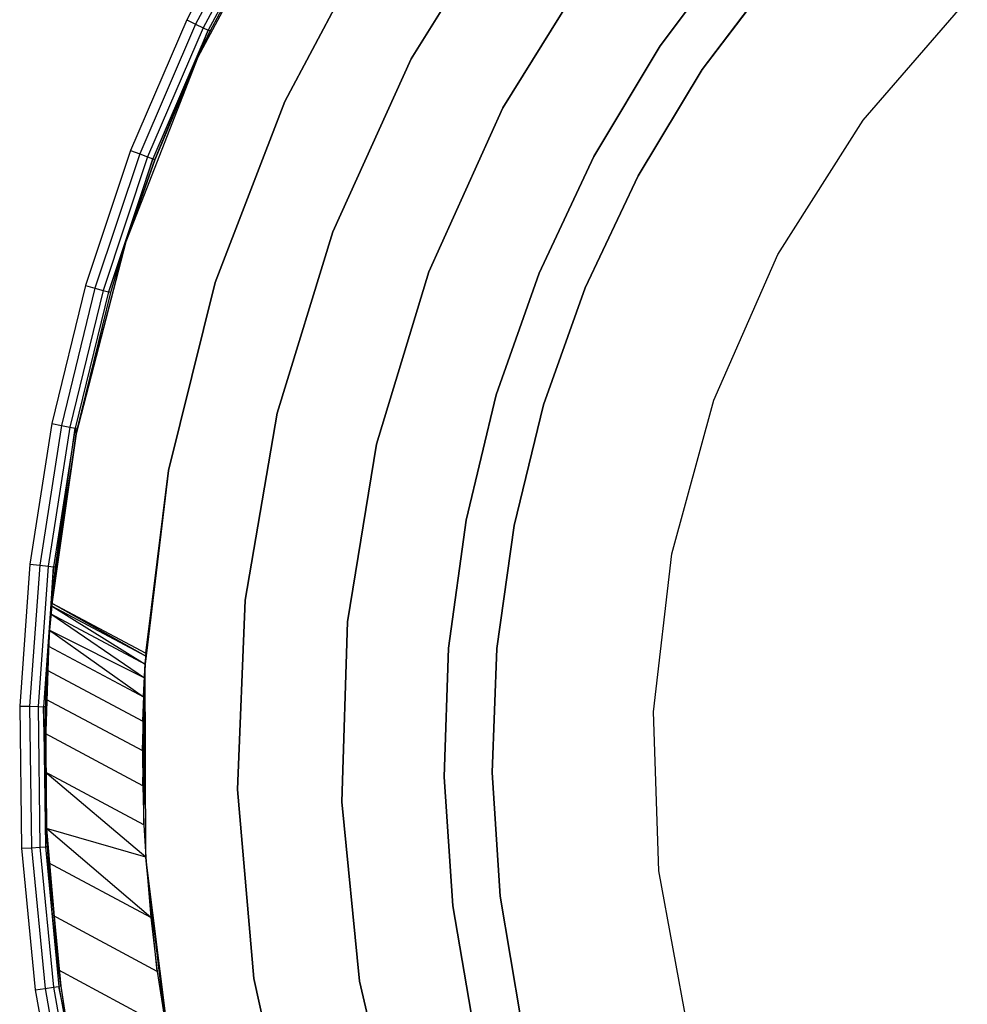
# Model space of a CAD drawing. Extents: x 0.61 to 3.96, y -1.67 to 1.67.
# Tile 7 of 27: x 1 to 1.72, y -0.19 to 0.56. Entities that reach past the tile are written whole.
import ezdxf

# ---------------------------------------------------------------- set-up
doc = ezdxf.new("R2010")
doc.units = 0
doc.header["$MEASUREMENT"] = 0
doc.layers.get('0').update_dxf_attribs({"color": 13, "linetype": 'CONTINUOUS'})

# ---------------------------------------------------------------- blocks, each defined once
blk = doc.blocks.new('ACRE_PM_STL_1')
at = {"color": 0}
for p, q in [((1.2053, 0.66191, 1.69488), (1.1346, 0.52938, 1.69488)), ((1.2053, 0.66191, 1.69488), (1.1346, 0.52938, 1.69488)), ((1.17699, 0.65299, 0.10827), (1.12624, 0.55786, 0.10827)), ((1.17699, 0.65299, 0.10827), (1.12624, 0.55786, 0.10827)), ((1.29651, 0.52813, 0.07677), (1.37217, 0.65039, 0.07677)), ((1.37217, 0.65039, 1.10039), (1.29651, 0.52813, 1.10039)), ((1.37217, 0.65039, 1.10039), (1.29651, 0.52813, 1.10039)), ((1.29651, 0.52813, 0.07677), (1.37217, 0.65039, 0.07677)), ((1.18348, 0.64917, 0.10977), (1.13303, 0.5546, 0.10977)), ((1.18348, 0.64917, 0.10977), (1.13303, 0.5546, 0.10977)), ((1.18898, 0.64593, 0.11403), (1.13878, 0.55183, 0.11403)), ((1.18898, 0.64593, 0.11403), (1.13878, 0.55183, 0.11403)), ((1.19266, 0.64377, 0.12042), (1.14263, 0.54998, 0.12042)), ((1.19266, 0.64377, 0.12042), (1.14263, 0.54998, 0.12042)), ((1.19395, 0.64301, 0.12795), (1.14398, 0.54933, 0.12795)), ((1.19395, 0.64301, 0.12795), (1.14398, 0.54933, 0.12795)), ((1.26979, 0.62568, 1.69488), (1.20061, 0.49599, 1.69488)), ((1.20061, 0.49599, 0.07677), (1.26979, 0.62568, 0.07677)), ((1.26979, 0.62568, 1.69488), (1.20061, 0.49599, 1.69488)), ((1.20061, 0.49599, 0.07677), (1.26979, 0.62568, 0.07677)), ((1.48526, 0.5381, 0.6752), (1.54381, 0.6164, 0.6752)), ((1.54381, 0.6164, 0.59646), (1.48526, 0.5381, 0.59646)), ((1.48526, 0.5381, 0.6752), (1.54381, 0.6164, 0.6752)), ((1.54381, 0.6164, 0.59646), (1.48526, 0.5381, 0.59646)), ((1.43795, 0.60702, 0.07677), (1.36598, 0.49107, 0.07677)), ((1.36598, 0.49107, 1.10039), (1.43795, 0.60702, 1.10039)), ((1.43795, 0.60702, 0.07677), (1.36598, 0.49107, 0.07677)), ((1.36598, 0.49107, 1.10039), (1.43795, 0.60702, 1.10039)), ((1.5737, 0.59524, 0.08337), (1.51713, 0.52008, 0.08337)), ((1.51713, 0.52008, 0.13104), (1.5737, 0.59524, 0.13104)), ((1.5737, 0.59524, 0.08337), (1.51713, 0.52008, 0.08337)), ((1.51713, 0.52008, 0.13104), (1.5737, 0.59524, 0.13104)), ((1.63897, 0.48177, 0.07677), (1.71801, 0.5729, 0.07677)), ((1.63897, 0.48177, 0.07677), (1.71801, 0.5729, 0.07677)), ((1.63897, 0.48177, 0.00197), (1.71801, 0.5729, 0.00197)), ((1.63897, 0.48177, 0.00197), (1.71801, 0.5729, 0.00197)), ((1.12624, 0.55786, 0.10827), (1.08362, 0.45882, 0.10827)), ((1.12624, 0.55786, 0.10827), (1.08362, 0.45882, 0.10827)), ((1.13303, 0.5546, 0.10977), (1.09066, 0.45613, 0.10977)), ((1.13303, 0.5546, 0.10977), (1.09066, 0.45613, 0.10977)), ((1.12624, 0.55786, 0.10827), (1.13303, 0.5546, 0.10977)), ((1.12624, 0.55786, 0.10827), (1.13303, 0.5546, 0.10977)), ((1.13303, 0.5546, 0.10977), (1.13878, 0.55183, 0.11403)), ((1.13303, 0.5546, 0.10977), (1.13878, 0.55183, 0.11403)), ((1.13878, 0.55183, 0.11403), (1.09663, 0.45386, 0.11403)), ((1.13878, 0.55183, 0.11403), (1.09663, 0.45386, 0.11403)), ((1.14263, 0.54998, 0.12042), (1.10062, 0.45234, 0.12042)), ((1.14263, 0.54998, 0.12042), (1.10062, 0.45234, 0.12042)), ((1.10202, 0.4518, 0.12795), (1.14263, 0.54998, 0.12042)), ((1.10202, 0.4518, 0.12795), (1.14263, 0.54998, 0.12042)), ((1.1346, 0.52938, 0.12795), (1.14263, 0.54998, 0.12042)), ((1.1346, 0.52938, 0.12795), (1.14263, 0.54998, 0.12042)), ((1.1346, 0.52938, 1.69488), (1.14398, 0.54933, 0.12795)), ((1.14398, 0.54933, 0.12795), (1.1346, 0.52938, 0.12795)), ((1.1346, 0.52938, 1.69488), (1.14398, 0.54933, 0.12795)), ((1.14398, 0.54933, 0.12795), (1.1346, 0.52938, 0.12795)), ((1.13878, 0.55183, 0.11403), (1.14263, 0.54998, 0.12042)), ((1.13878, 0.55183, 0.11403), (1.14263, 0.54998, 0.12042)), ((1.14398, 0.54933, 0.12795), (1.14263, 0.54998, 0.12042)), ((1.14398, 0.54933, 0.12795), (1.14263, 0.54998, 0.12042)), ((1.48526, 0.5381, 0.59646), (1.43493, 0.45428, 0.59646)), ((1.43493, 0.45428, 0.6752), (1.48526, 0.5381, 0.6752)), ((1.43493, 0.45428, 0.6752), (1.48526, 0.5381, 0.6752)), ((1.48526, 0.5381, 0.59646), (1.43493, 0.45428, 0.59646)), ((1.48526, 0.5381, 0.6752), (1.48526, 0.5381, 0.59646)), ((1.48526, 0.5381, 0.6752), (1.48526, 0.5381, 0.59646)), ((1.1346, 0.52938, 1.69488), (1.08007, 0.38943, 1.69488)), ((1.1346, 0.52938, 1.69488), (1.08007, 0.38943, 1.69488)), ((1.1346, 0.52938, 1.69488), (1.10202, 0.4518, 0.12795)), ((1.1346, 0.52938, 1.69488), (1.10202, 0.4518, 0.12795)), ((1.1346, 0.52938, 0.12795), (1.10202, 0.4518, 0.12795)), ((1.1346, 0.52938, 0.12795), (1.10202, 0.4518, 0.12795)), ((1.1346, 0.52938, 1.69488), (1.1346, 0.52938, 0.12795)), ((1.1346, 0.52938, 1.69488), (1.1346, 0.52938, 0.12795)), ((1.2371, 0.3972, 0.07677), (1.29651, 0.52813, 0.07677)), ((1.29651, 0.52813, 1.10039), (1.2371, 0.3972, 1.10039)), ((1.29651, 0.52813, 1.10039), (1.2371, 0.3972, 1.10039)), ((1.2371, 0.3972, 0.07677), (1.29651, 0.52813, 0.07677)), ((1.29651, 0.52813, 1.10039), (1.29651, 0.52813, 0.07677)), ((1.29651, 0.52813, 1.10039), (1.29651, 0.52813, 0.07677)), ((1.51713, 0.52008, 0.08337), (1.46847, 0.43957, 0.08337)), ((1.46847, 0.43957, 0.13104), (1.51713, 0.52008, 0.13104)), ((1.51713, 0.52008, 0.08337), (1.46847, 0.43957, 0.08337)), ((1.46847, 0.43957, 0.13104), (1.51713, 0.52008, 0.13104)), ((1.51713, 0.52008, 0.08337), (1.51713, 0.52008, 0.13104)), ((1.51713, 0.52008, 0.08337), (1.51713, 0.52008, 0.13104)), ((1.20061, 0.49599, 1.69488), (1.14789, 0.35879, 1.69488)), ((1.14789, 0.35879, 0.07677), (1.20061, 0.49599, 0.07677)), ((1.20061, 0.49599, 1.69488), (1.14789, 0.35879, 1.69488)), ((1.14789, 0.35879, 0.07677), (1.20061, 0.49599, 0.07677)), ((1.20061, 0.49599, 1.69488), (1.20061, 0.49599, 0.07677)), ((1.20061, 0.49599, 1.69488), (1.20061, 0.49599, 0.07677)), ((1.36598, 0.49107, 0.07677), (1.30976, 0.36671, 0.07677)), ((1.30976, 0.36671, 1.10039), (1.36598, 0.49107, 1.10039)), ((1.36598, 0.49107, 0.07677), (1.30976, 0.36671, 0.07677)), ((1.30976, 0.36671, 1.10039), (1.36598, 0.49107, 1.10039)), ((1.36598, 0.49107, 1.10039), (1.36598, 0.49107, 0.07677)), ((1.36598, 0.49107, 1.10039), (1.36598, 0.49107, 0.07677)), ((1.5744, 0.37988, 0.07677), (1.63897, 0.48177, 0.07677)), ((1.5744, 0.37988, 0.07677), (1.63897, 0.48177, 0.07677)), ((1.5744, 0.37988, 0.00197), (1.63897, 0.48177, 0.00197)), ((1.5744, 0.37988, 0.00197), (1.63897, 0.48177, 0.00197)), ((1.63897, 0.48177, 0.07677), (1.63897, 0.48177, 0.00197)), ((1.63897, 0.48177, 0.07677), (1.63897, 0.48177, 0.00197)), ((1.08362, 0.45882, 0.10827), (1.04945, 0.35655, 0.10827)), ((1.08362, 0.45882, 0.10827), (1.04945, 0.35655, 0.10827)), ((1.09066, 0.45613, 0.10977), (1.05669, 0.35447, 0.10977)), ((1.09066, 0.45613, 0.10977), (1.05669, 0.35447, 0.10977)), ((1.08362, 0.45882, 0.10827), (1.09066, 0.45613, 0.10977)), ((1.08362, 0.45882, 0.10827), (1.09066, 0.45613, 0.10977)), ((1.09066, 0.45613, 0.10977), (1.09663, 0.45386, 0.11403)), ((1.09066, 0.45613, 0.10977), (1.09663, 0.45386, 0.11403)), ((1.09663, 0.45386, 0.11403), (1.06283, 0.3527, 0.11403)), ((1.09663, 0.45386, 0.11403), (1.06283, 0.3527, 0.11403)), ((1.10062, 0.45234, 0.12042), (1.06693, 0.35152, 0.12042)), ((1.10062, 0.45234, 0.12042), (1.06693, 0.35152, 0.12042)), ((1.08007, 0.38943, 0.12795), (1.10062, 0.45234, 0.12042)), ((1.08007, 0.38943, 0.12795), (1.10062, 0.45234, 0.12042)), ((1.08007, 0.38943, 1.69488), (1.10202, 0.4518, 0.12795)), ((1.10202, 0.4518, 0.12795), (1.08007, 0.38943, 0.12795)), ((1.08007, 0.38943, 1.69488), (1.10202, 0.4518, 0.12795)), ((1.10202, 0.4518, 0.12795), (1.08007, 0.38943, 0.12795)), ((1.09663, 0.45386, 0.11403), (1.10062, 0.45234, 0.12042)), ((1.09663, 0.45386, 0.11403), (1.10062, 0.45234, 0.12042)), ((1.10202, 0.4518, 0.12795), (1.10062, 0.45234, 0.12042)), ((1.10202, 0.4518, 0.12795), (1.10062, 0.45234, 0.12042)), ((1.39334, 0.3658, 0.6752), (1.43493, 0.45428, 0.6752)), ((1.43493, 0.45428, 0.59646), (1.39334, 0.3658, 0.59646)), ((1.39334, 0.3658, 0.6752), (1.43493, 0.45428, 0.6752)), ((1.43493, 0.45428, 0.59646), (1.39334, 0.3658, 0.59646)), ((1.43493, 0.45428, 0.6752), (1.43493, 0.45428, 0.59646)), ((1.43493, 0.45428, 0.6752), (1.43493, 0.45428, 0.59646)), ((1.46847, 0.43957, 0.08337), (1.42819, 0.35456, 0.08337)), ((1.42819, 0.35456, 0.13104), (1.46847, 0.43957, 0.13104)), ((1.46847, 0.43957, 0.08337), (1.42819, 0.35456, 0.08337)), ((1.42819, 0.35456, 0.13104), (1.46847, 0.43957, 0.13104)), ((1.46847, 0.43957, 0.08337), (1.46847, 0.43957, 0.13104)), ((1.46847, 0.43957, 0.08337), (1.46847, 0.43957, 0.13104)), ((1.19492, 0.25974, 0.07677), (1.2371, 0.3972, 0.07677)), ((1.2371, 0.3972, 1.10039), (1.19492, 0.25974, 1.10039)), ((1.2371, 0.3972, 1.10039), (1.19492, 0.25974, 1.10039)), ((1.19492, 0.25974, 0.07677), (1.2371, 0.3972, 0.07677)), ((1.2371, 0.3972, 1.10039), (1.2371, 0.3972, 0.07677)), ((1.2371, 0.3972, 1.10039), (1.2371, 0.3972, 0.07677)), ((1.08007, 0.38943, 1.69488), (1.04248, 0.24401, 1.69488)), ((1.08007, 0.38943, 1.69488), (1.04248, 0.24401, 1.69488)), ((1.08007, 0.38943, 1.69488), (1.04326, 0.24794, 0.12795)), ((1.08007, 0.38943, 1.69488), (1.04326, 0.24794, 0.12795)), ((1.08007, 0.38943, 0.12795), (1.06693, 0.35152, 0.12042)), ((1.08007, 0.38943, 0.12795), (1.06693, 0.35152, 0.12042)), ((1.08007, 0.38943, 1.69488), (1.06837, 0.3511, 0.12795)), ((1.08007, 0.38943, 1.69488), (1.06837, 0.3511, 0.12795)), ((1.08007, 0.38943, 0.12795), (1.06837, 0.3511, 0.12795)), ((1.08007, 0.38943, 0.12795), (1.06837, 0.3511, 0.12795)), ((1.08007, 0.38943, 1.69488), (1.08007, 0.38943, 0.12795)), ((1.08007, 0.38943, 1.69488), (1.08007, 0.38943, 0.12795)), ((1.52573, 0.26951, 0.07677), (1.5744, 0.37988, 0.07677)), ((1.52573, 0.26951, 0.07677), (1.5744, 0.37988, 0.07677)), ((1.52573, 0.26951, 0.00197), (1.5744, 0.37988, 0.00197)), ((1.52573, 0.26951, 0.00197), (1.5744, 0.37988, 0.00197)), ((1.5744, 0.37988, 0.07677), (1.5744, 0.37988, 0.00197)), ((1.5744, 0.37988, 0.07677), (1.5744, 0.37988, 0.00197)), ((1.30976, 0.36671, 0.07677), (1.27025, 0.23609, 0.07677)), ((1.27025, 0.23609, 1.10039), (1.30976, 0.36671, 1.10039)), ((1.30976, 0.36671, 0.07677), (1.27025, 0.23609, 0.07677)), ((1.27025, 0.23609, 1.10039), (1.30976, 0.36671, 1.10039)), ((1.30976, 0.36671, 0.07677), (1.30976, 0.36671, 1.10039)), ((1.30976, 0.36671, 0.07677), (1.30976, 0.36671, 1.10039)), ((1.36092, 0.27357, 0.6752), (1.39334, 0.3658, 0.6752)), ((1.39334, 0.3658, 0.59646), (1.36092, 0.27357, 0.59646)), ((1.36092, 0.27357, 0.6752), (1.39334, 0.3658, 0.6752)), ((1.39334, 0.3658, 0.59646), (1.36092, 0.27357, 0.59646)), ((1.39334, 0.3658, 0.6752), (1.39334, 0.3658, 0.59646)), ((1.39334, 0.3658, 0.6752), (1.39334, 0.3658, 0.59646)), ((1.14789, 0.35879, 1.69488), (1.11242, 0.21615, 1.69488)), ((1.11242, 0.21615, 0.07677), (1.14789, 0.35879, 0.07677)), ((1.14789, 0.35879, 1.69488), (1.11242, 0.21615, 1.69488)), ((1.11242, 0.21615, 0.07677), (1.14789, 0.35879, 0.07677)), ((1.14789, 0.35879, 1.69488), (1.14789, 0.35879, 0.07677)), ((1.14789, 0.35879, 1.69488), (1.14789, 0.35879, 0.07677)), ((1.04945, 0.35655, 0.10827), (1.02395, 0.25179, 0.10827)), ((1.04945, 0.35655, 0.10827), (1.02395, 0.25179, 0.10827)), ((1.05669, 0.35447, 0.10977), (1.03134, 0.25032, 0.10977)), ((1.05669, 0.35447, 0.10977), (1.03134, 0.25032, 0.10977)), ((1.06283, 0.3527, 0.11403), (1.0376, 0.24907, 0.11403)), ((1.06283, 0.3527, 0.11403), (1.0376, 0.24907, 0.11403)), ((1.06693, 0.35152, 0.12042), (1.04179, 0.24823, 0.12042)), ((1.06693, 0.35152, 0.12042), (1.04179, 0.24823, 0.12042)), ((1.06837, 0.3511, 0.12795), (1.04326, 0.24794, 0.12795)), ((1.06837, 0.3511, 0.12795), (1.04326, 0.24794, 0.12795)), ((1.04945, 0.35655, 0.10827), (1.05669, 0.35447, 0.10977)), ((1.04945, 0.35655, 0.10827), (1.05669, 0.35447, 0.10977)), ((1.05669, 0.35447, 0.10977), (1.06283, 0.3527, 0.11403)), ((1.05669, 0.35447, 0.10977), (1.06283, 0.3527, 0.11403)), ((1.06283, 0.3527, 0.11403), (1.06693, 0.35152, 0.12042)), ((1.06283, 0.3527, 0.11403), (1.06693, 0.35152, 0.12042)), ((1.06837, 0.3511, 0.12795), (1.06693, 0.35152, 0.12042)), ((1.06837, 0.3511, 0.12795), (1.06693, 0.35152, 0.12042)), ((1.42819, 0.35456, 0.08337), (1.39672, 0.26591, 0.08337)), ((1.39672, 0.26591, 0.13104), (1.42819, 0.35456, 0.13104)), ((1.42819, 0.35456, 0.08337), (1.39672, 0.26591, 0.08337)), ((1.39672, 0.26591, 0.13104), (1.42819, 0.35456, 0.13104)), ((1.42819, 0.35456, 0.08337), (1.42819, 0.35456, 0.13104)), ((1.42819, 0.35456, 0.08337), (1.42819, 0.35456, 0.13104)), ((1.33799, 0.17852, 0.6752), (1.36092, 0.27357, 0.6752)), ((1.36092, 0.27357, 0.59646), (1.33799, 0.17852, 0.59646)), ((1.33799, 0.17852, 0.6752), (1.36092, 0.27357, 0.6752)), ((1.36092, 0.27357, 0.59646), (1.33799, 0.17852, 0.59646)), ((1.36092, 0.27357, 0.6752), (1.36092, 0.27357, 0.59646)), ((1.36092, 0.27357, 0.6752), (1.36092, 0.27357, 0.59646)), ((1.49406, 0.15311, 0.07677), (1.52573, 0.26951, 0.07677)), ((1.49406, 0.15311, 0.07677), (1.52573, 0.26951, 0.07677)), ((1.49406, 0.15311, 0.00197), (1.52573, 0.26951, 0.00197)), ((1.49406, 0.15311, 0.00197), (1.52573, 0.26951, 0.00197)), ((1.52573, 0.26951, 0.07677), (1.52573, 0.26951, 0.00197)), ((1.52573, 0.26951, 0.07677), (1.52573, 0.26951, 0.00197)), ((1.39672, 0.26591, 0.08337), (1.37439, 0.17453, 0.08337)), ((1.37439, 0.17453, 0.13104), (1.39672, 0.26591, 0.13104)), ((1.39672, 0.26591, 0.08337), (1.37439, 0.17453, 0.08337)), ((1.37439, 0.17453, 0.13104), (1.39672, 0.26591, 0.13104)), ((1.39672, 0.26591, 0.08337), (1.39672, 0.26591, 0.13104)), ((1.39672, 0.26591, 0.08337), (1.39672, 0.26591, 0.13104)), ((1.17067, 0.11802, 0.07677), (1.19492, 0.25974, 0.07677)), ((1.19492, 0.25974, 1.10039), (1.17067, 0.11802, 1.10039)), ((1.19492, 0.25974, 1.10039), (1.17067, 0.11802, 1.10039)), ((1.17067, 0.11802, 0.07677), (1.19492, 0.25974, 0.07677)), ((1.19492, 0.25974, 1.10039), (1.19492, 0.25974, 0.07677)), ((1.19492, 0.25974, 1.10039), (1.19492, 0.25974, 0.07677)), ((1.02395, 0.25179, 0.10827), (1.00731, 0.14526, 0.10827)), ((1.02395, 0.25179, 0.10827), (1.00731, 0.14526, 0.10827)), ((1.03134, 0.25032, 0.10977), (1.0148, 0.14441, 0.10977)), ((1.03134, 0.25032, 0.10977), (1.0148, 0.14441, 0.10977)), ((1.0376, 0.24907, 0.11403), (1.02114, 0.14369, 0.11403)), ((1.0376, 0.24907, 0.11403), (1.02114, 0.14369, 0.11403)), ((1.02395, 0.25179, 0.10827), (1.03134, 0.25032, 0.10977)), ((1.02395, 0.25179, 0.10827), (1.03134, 0.25032, 0.10977)), ((1.04179, 0.24823, 0.12042), (1.02538, 0.14321, 0.12042)), ((1.04179, 0.24823, 0.12042), (1.02538, 0.14321, 0.12042)), ((1.02687, 0.14304, 0.12795), (1.04179, 0.24823, 0.12042)), ((1.02687, 0.14304, 0.12795), (1.04179, 0.24823, 0.12042)), ((1.03134, 0.25032, 0.10977), (1.0376, 0.24907, 0.11403)), ((1.03134, 0.25032, 0.10977), (1.0376, 0.24907, 0.11403)), ((1.0376, 0.24907, 0.11403), (1.04179, 0.24823, 0.12042)), ((1.0376, 0.24907, 0.11403), (1.04179, 0.24823, 0.12042)), ((1.04248, 0.24401, 0.12795), (1.04179, 0.24823, 0.12042)), ((1.04248, 0.24401, 0.12795), (1.04179, 0.24823, 0.12042)), ((1.04326, 0.24794, 0.12795), (1.04179, 0.24823, 0.12042)), ((1.04326, 0.24794, 0.12795), (1.04179, 0.24823, 0.12042)), ((1.04248, 0.24401, 1.69488), (1.04326, 0.24794, 0.12795)), ((1.04326, 0.24794, 0.12795), (1.04248, 0.24401, 0.12795)), ((1.04248, 0.24401, 1.69488), (1.04326, 0.24794, 0.12795)), ((1.04326, 0.24794, 0.12795), (1.04248, 0.24401, 0.12795)), ((1.02334, 0.10751, 1.185), (1.04248, 0.24401, 0.12795)), ((1.02334, 0.10751, 1.185), (1.04248, 0.24401, 0.12795)), ((1.04248, 0.24401, 1.69488), (1.02388, 0.11364, 1.2232)), ((1.02388, 0.11364, 1.2232), (1.04248, 0.24401, 0.12795)), ((1.02388, 0.11364, 1.2232), (1.04248, 0.24401, 0.12795)), ((1.04248, 0.24401, 1.69488), (1.02388, 0.11364, 1.2232)), ((1.04248, 0.24401, 1.69488), (1.02407, 0.11569, 1.69488)), ((1.04248, 0.24401, 1.69488), (1.02407, 0.11569, 1.69488)), ((1.04248, 0.24401, 1.69488), (1.02407, 0.11569, 1.26181)), ((1.04248, 0.24401, 1.69488), (1.02407, 0.11569, 1.26181)), ((1.04248, 0.24401, 0.12795), (1.02687, 0.14304, 0.12795)), ((1.04248, 0.24401, 0.12795), (1.02687, 0.14304, 0.12795)), ((1.04248, 0.24401, 1.69488), (1.04248, 0.24401, 0.12795)), ((1.04248, 0.24401, 1.69488), (1.04248, 0.24401, 0.12795)), ((1.27025, 0.23609, 0.07677), (1.24813, 0.10142, 0.07677)), ((1.24813, 0.10142, 1.10039), (1.27025, 0.23609, 1.10039)), ((1.27025, 0.23609, 0.07677), (1.24813, 0.10142, 0.07677)), ((1.24813, 0.10142, 1.10039), (1.27025, 0.23609, 1.10039)), ((1.27025, 0.23609, 0.07677), (1.27025, 0.23609, 1.10039)), ((1.27025, 0.23609, 0.07677), (1.27025, 0.23609, 1.10039)), ((1.11242, 0.21615, 0.07677), (1.09471, 0.06943, 1.185)), ((1.11242, 0.21615, 0.07677), (1.09471, 0.06943, 1.185)), ((1.09476, 0.07023, 0.07677), (1.11242, 0.21615, 0.07677)), ((1.09476, 0.07023, 0.07677), (1.11242, 0.21615, 0.07677)), ((1.11242, 0.21615, 0.07677), (1.0951, 0.07584, 1.22497)), ((1.11242, 0.21615, 1.69488), (1.0951, 0.07584, 1.22497)), ((1.11242, 0.21615, 0.07677), (1.0951, 0.07584, 1.22497)), ((1.11242, 0.21615, 1.69488), (1.0951, 0.07584, 1.22497)), ((1.11242, 0.21615, 1.69488), (1.09523, 0.07773, 1.69488)), ((1.09523, 0.07773, 1.26181), (1.11242, 0.21615, 1.69488)), ((1.09523, 0.07773, 1.26181), (1.11242, 0.21615, 1.69488)), ((1.11242, 0.21615, 1.69488), (1.09523, 0.07773, 1.69488)), ((1.11242, 0.21615, 1.69488), (1.11242, 0.21615, 0.07677)), ((1.11242, 0.21615, 1.69488), (1.11242, 0.21615, 0.07677)), ((1.3248, 0.08165, 0.6752), (1.33799, 0.17852, 0.6752)), ((1.33799, 0.17852, 0.59646), (1.3248, 0.08165, 0.59646)), ((1.3248, 0.08165, 0.6752), (1.33799, 0.17852, 0.6752)), ((1.33799, 0.17852, 0.59646), (1.3248, 0.08165, 0.59646)), ((1.33799, 0.17852, 0.6752), (1.33799, 0.17852, 0.59646)), ((1.33799, 0.17852, 0.6752), (1.33799, 0.17852, 0.59646)), ((1.37439, 0.17453, 0.08337), (1.36141, 0.08136, 0.08337)), ((1.36141, 0.08136, 0.13104), (1.37439, 0.17453, 0.13104)), ((1.37439, 0.17453, 0.08337), (1.36141, 0.08136, 0.08337)), ((1.36141, 0.08136, 0.13104), (1.37439, 0.17453, 0.13104)), ((1.37439, 0.17453, 0.08337), (1.37439, 0.17453, 0.13104)), ((1.37439, 0.17453, 0.08337), (1.37439, 0.17453, 0.13104)), ((1.48009, 0.0333, 0.07677), (1.49406, 0.15311, 0.07677)), ((1.48009, 0.0333, 0.07677), (1.49406, 0.15311, 0.07677)), ((1.48009, 0.0333, 0.00197), (1.49406, 0.15311, 0.00197)), ((1.48009, 0.0333, 0.00197), (1.49406, 0.15311, 0.00197)), ((1.49406, 0.15311, 0.07677), (1.49406, 0.15311, 0.00197)), ((1.49406, 0.15311, 0.07677), (1.49406, 0.15311, 0.00197)), ((1.00731, 0.14526, 0.10827), (0.99964, 0.03771, 0.10827)), ((1.00731, 0.14526, 0.10827), (0.99964, 0.03771, 0.10827)), ((1.0148, 0.14441, 0.10977), (1.00717, 0.03749, 0.10977)), ((1.0148, 0.14441, 0.10977), (1.00717, 0.03749, 0.10977)), ((1.00731, 0.14526, 0.10827), (1.0148, 0.14441, 0.10977)), ((1.00731, 0.14526, 0.10827), (1.0148, 0.14441, 0.10977)), ((1.02114, 0.14369, 0.11403), (1.01356, 0.0373, 0.11403)), ((1.02114, 0.14369, 0.11403), (1.01356, 0.0373, 0.11403)), ((1.0148, 0.14441, 0.10977), (1.02114, 0.14369, 0.11403)), ((1.0148, 0.14441, 0.10977), (1.02114, 0.14369, 0.11403)), ((1.02538, 0.14321, 0.12042), (1.01782, 0.03718, 0.12042)), ((1.02538, 0.14321, 0.12042), (1.01782, 0.03718, 0.12042)), ((1.02114, 0.14369, 0.11403), (1.02538, 0.14321, 0.12042)), ((1.02114, 0.14369, 0.11403), (1.02538, 0.14321, 0.12042)), ((1.02235, 0.09516, 0.12795), (1.02538, 0.14321, 0.12042)), ((1.02235, 0.09516, 0.12795), (1.02538, 0.14321, 0.12042)), ((1.02235, 0.09516, 1.14123), (1.02687, 0.14304, 0.12795)), ((1.02687, 0.14304, 0.12795), (1.02235, 0.09516, 0.12795)), ((1.02235, 0.09516, 1.14123), (1.02687, 0.14304, 0.12795)), ((1.02687, 0.14304, 0.12795), (1.02235, 0.09516, 0.12795)), ((1.02334, 0.10751, 1.185), (1.02687, 0.14304, 0.12795)), ((1.02334, 0.10751, 1.185), (1.02687, 0.14304, 0.12795)), ((1.02687, 0.14304, 0.12795), (1.02538, 0.14321, 0.12042)), ((1.02687, 0.14304, 0.12795), (1.02538, 0.14321, 0.12042)), ((1.02334, 0.10751, 1.185), (1.02388, 0.11364, 1.2232)), ((1.02334, 0.10751, 1.185), (1.02388, 0.11364, 1.2232)), ((1.02388, 0.11364, 1.2232), (1.02407, 0.11569, 1.26181)), ((1.02388, 0.11364, 1.2232), (1.02407, 0.11569, 1.26181)), ((1.02388, 0.11364, 1.2232), (1.0951, 0.07584, 1.22497)), ((1.02388, 0.11364, 1.2232), (1.0951, 0.07584, 1.22497)), ((1.02388, 0.11364, 1.2232), (1.09471, 0.06943, 1.185)), ((1.02388, 0.11364, 1.2232), (1.09471, 0.06943, 1.185)), ((1.02407, 0.11569, 1.69488), (1.09523, 0.07773, 1.69488)), ((1.02407, 0.11569, 1.26181), (1.02407, 0.11569, 1.69488)), ((1.02407, 0.11569, 1.69488), (1.09523, 0.07773, 1.69488)), ((1.02407, 0.11569, 1.26181), (1.02407, 0.11569, 1.69488)), ((1.02407, 0.11569, 1.26181), (1.09523, 0.07773, 1.26181)), ((1.02407, 0.11569, 1.26181), (1.09523, 0.07773, 1.26181)), ((1.02407, 0.11569, 1.26181), (1.0951, 0.07584, 1.22497)), ((1.02407, 0.11569, 1.26181), (1.0951, 0.07584, 1.22497)), ((1.16474, -0.02563, 0.07677), (1.17067, 0.11802, 0.07677)), ((1.17067, 0.11802, 1.10039), (1.16474, -0.02563, 1.10039)), ((1.17067, 0.11802, 1.10039), (1.16474, -0.02563, 1.10039)), ((1.16474, -0.02563, 0.07677), (1.17067, 0.11802, 0.07677)), ((1.17067, 0.11802, 1.10039), (1.17067, 0.11802, 0.07677)), ((1.17067, 0.11802, 1.10039), (1.17067, 0.11802, 0.07677)), ((1.02235, 0.09516, 1.14123), (1.02334, 0.10751, 1.185)), ((1.02235, 0.09516, 1.14123), (1.02334, 0.10751, 1.185)), ((1.02334, 0.10751, 1.185), (1.09471, 0.06943, 1.185)), ((1.02334, 0.10751, 1.185), (1.09471, 0.06943, 1.185)), ((1.02334, 0.10751, 1.185), (1.09416, 0.05907, 1.14747)), ((1.02334, 0.10751, 1.185), (1.09416, 0.05907, 1.14747)), ((1.24813, 0.10142, 0.07677), (1.24377, -0.03498, 0.07677)), ((1.24377, -0.03498, 1.10039), (1.24813, 0.10142, 1.10039)), ((1.24813, 0.10142, 0.07677), (1.24377, -0.03498, 0.07677)), ((1.24377, -0.03498, 1.10039), (1.24813, 0.10142, 1.10039)), ((1.24813, 0.10142, 0.07677), (1.24813, 0.10142, 1.10039)), ((1.24813, 0.10142, 0.07677), (1.24813, 0.10142, 1.10039)), ((1.02235, 0.09516, 0.12795), (1.01782, 0.03718, 0.12042)), ((1.02235, 0.09516, 0.12795), (1.01782, 0.03718, 0.12042)), ((1.01883, -0.01221, 0.98342), (1.02235, 0.09516, 0.12795)), ((1.01883, -0.01221, 0.98342), (1.02235, 0.09516, 0.12795)), ((1.01889, 0.01694, 1.0118), (1.02235, 0.09516, 0.12795)), ((1.01889, 0.01694, 1.0118), (1.02235, 0.09516, 0.12795)), ((1.02235, 0.09516, 0.12795), (1.01932, 0.03714, 0.12795)), ((1.02235, 0.09516, 0.12795), (1.01932, 0.03714, 0.12795)), ((1.02235, 0.09516, 0.12795), (1.0195, 0.04293, 1.04308)), ((1.02235, 0.09516, 0.12795), (1.0195, 0.04293, 1.04308)), ((1.02044, 0.06487, 1.07611), (1.02235, 0.09516, 0.12795)), ((1.02044, 0.06487, 1.07611), (1.02235, 0.09516, 0.12795)), ((1.0215, 0.08309, 1.11115), (1.02235, 0.09516, 0.12795)), ((1.0215, 0.08309, 1.11115), (1.02235, 0.09516, 0.12795)), ((1.0215, 0.08309, 1.11115), (1.02235, 0.09516, 1.14123)), ((1.0215, 0.08309, 1.11115), (1.02235, 0.09516, 1.14123)), ((1.02235, 0.09516, 1.14123), (1.02235, 0.09516, 0.12795)), ((1.02235, 0.09516, 1.14123), (1.02235, 0.09516, 0.12795)), ((1.02235, 0.09516, 1.14123), (1.09416, 0.05907, 1.14747)), ((1.02235, 0.09516, 1.14123), (1.09416, 0.05907, 1.14747)), ((1.02235, 0.09516, 1.14123), (1.09353, 0.04467, 1.11115)), ((1.02235, 0.09516, 1.14123), (1.09353, 0.04467, 1.11115)), ((1.02044, 0.06487, 1.07611), (1.0215, 0.08309, 1.11115)), ((1.02044, 0.06487, 1.07611), (1.0215, 0.08309, 1.11115)), ((1.0215, 0.08309, 1.11115), (1.09353, 0.04467, 1.11115)), ((1.0215, 0.08309, 1.11115), (1.09353, 0.04467, 1.11115)), ((1.0951, 0.07584, 1.22497), (1.09471, 0.06943, 1.185)), ((1.0951, 0.07584, 1.22497), (1.09471, 0.06943, 1.185)), ((1.09523, 0.07773, 1.26181), (1.0951, 0.07584, 1.22497)), ((1.09523, 0.07773, 1.26181), (1.0951, 0.07584, 1.22497)), ((1.09523, 0.07773, 1.69488), (1.09523, 0.07773, 1.26181)), ((1.09523, 0.07773, 1.69488), (1.09523, 0.07773, 1.26181)), ((1.32147, -0.01606, 0.6752), (1.3248, 0.08165, 0.6752)), ((1.3248, 0.08165, 0.59646), (1.32147, -0.01606, 0.59646)), ((1.32147, -0.01606, 0.6752), (1.3248, 0.08165, 0.6752)), ((1.3248, 0.08165, 0.59646), (1.32147, -0.01606, 0.59646)), ((1.3248, 0.08165, 0.6752), (1.3248, 0.08165, 0.59646)), ((1.3248, 0.08165, 0.6752), (1.3248, 0.08165, 0.59646)), ((1.36141, 0.08136, 0.08337), (1.35793, -0.01265, 0.08337)), ((1.35793, -0.01265, 0.13104), (1.36141, 0.08136, 0.13104)), ((1.36141, 0.08136, 0.08337), (1.35793, -0.01265, 0.08337)), ((1.35793, -0.01265, 0.13104), (1.36141, 0.08136, 0.13104)), ((1.36141, 0.08136, 0.08337), (1.36141, 0.08136, 0.13104)), ((1.36141, 0.08136, 0.08337), (1.36141, 0.08136, 0.13104)), ((1.0927, 0.00388, 1.04308), (1.09476, 0.07023, 0.07677)), ((1.0927, 0.00388, 1.04308), (1.09476, 0.07023, 0.07677)), ((1.09291, -0.02269, 1.01165), (1.09476, 0.07023, 0.07677)), ((1.09291, -0.02269, 1.01165), (1.09476, 0.07023, 0.07677)), ((1.09298, 0.02615, 1.07608), (1.09476, 0.07023, 0.07677)), ((1.09298, 0.02615, 1.07608), (1.09476, 0.07023, 0.07677)), ((1.09353, 0.04467, 1.11115), (1.09476, 0.07023, 0.07677)), ((1.09353, 0.04467, 1.11115), (1.09476, 0.07023, 0.07677)), ((1.09384, -0.05222, 0.98342), (1.09476, 0.07023, 0.07677)), ((1.09384, -0.05222, 0.98342), (1.09476, 0.07023, 0.07677)), ((1.09476, 0.07023, 0.07677), (1.09416, 0.05907, 1.14747)), ((1.09476, 0.07023, 0.07677), (1.09416, 0.05907, 1.14747)), ((1.09471, 0.06943, 1.185), (1.09416, 0.05907, 1.14747)), ((1.09471, 0.06943, 1.185), (1.09416, 0.05907, 1.14747)), ((1.09476, 0.07023, 0.07677), (1.09471, 0.06943, 1.185)), ((1.09476, 0.07023, 0.07677), (1.09471, 0.06943, 1.185)), ((1.09516, -0.07675, 0.07677), (1.09476, 0.07023, 0.07677)), ((1.09516, -0.07675, 0.07677), (1.09476, 0.07023, 0.07677)), ((1.0195, 0.04293, 1.04308), (1.02044, 0.06487, 1.07611)), ((1.0195, 0.04293, 1.04308), (1.02044, 0.06487, 1.07611)), ((1.02044, 0.06487, 1.07611), (1.09298, 0.02615, 1.07608)), ((1.02044, 0.06487, 1.07611), (1.09298, 0.02615, 1.07608)), ((1.09416, 0.05907, 1.14747), (1.09353, 0.04467, 1.11115)), ((1.09416, 0.05907, 1.14747), (1.09353, 0.04467, 1.11115)), ((0.99964, 0.03771, 0.10827), (1.00717, 0.03749, 0.10977)), ((0.99964, 0.03771, 0.10827), (1.00717, 0.03749, 0.10977)), ((0.99964, 0.03771, 0.10827), (1.001, -0.0701, 0.10827)), ((0.99964, 0.03771, 0.10827), (1.001, -0.0701, 0.10827)), ((1.00717, 0.03749, 0.10977), (1.01356, 0.0373, 0.11403)), ((1.00717, 0.03749, 0.10977), (1.01356, 0.0373, 0.11403)), ((1.00717, 0.03749, 0.10977), (1.00852, -0.06969, 0.10977)), ((1.00717, 0.03749, 0.10977), (1.00852, -0.06969, 0.10977)), ((1.01889, 0.01694, 1.0118), (1.0195, 0.04293, 1.04308)), ((1.01889, 0.01694, 1.0118), (1.0195, 0.04293, 1.04308)), ((1.0195, 0.04293, 1.04308), (1.0927, 0.00388, 1.04308)), ((1.0195, 0.04293, 1.04308), (1.0927, 0.00388, 1.04308)), ((1.09353, 0.04467, 1.11115), (1.09298, 0.02615, 1.07608)), ((1.09353, 0.04467, 1.11115), (1.09298, 0.02615, 1.07608)), ((1.01356, 0.0373, 0.11403), (1.01782, 0.03718, 0.12042)), ((1.01356, 0.0373, 0.11403), (1.01782, 0.03718, 0.12042)), ((1.01356, 0.0373, 0.11403), (1.0149, -0.06934, 0.11403)), ((1.01356, 0.0373, 0.11403), (1.0149, -0.06934, 0.11403)), ((1.01997, -0.05502, 0.12795), (1.01782, 0.03718, 0.12042)), ((1.01782, 0.03718, 0.12042), (1.01916, -0.06911, 0.12042)), ((1.01932, 0.03714, 0.12795), (1.01782, 0.03718, 0.12042)), ((1.01997, -0.05502, 0.12795), (1.01782, 0.03718, 0.12042)), ((1.01932, 0.03714, 0.12795), (1.01782, 0.03718, 0.12042)), ((1.01782, 0.03718, 0.12042), (1.01916, -0.06911, 0.12042)), ((1.01883, -0.01221, 0.98342), (1.01932, 0.03714, 0.12795)), ((1.01883, -0.01221, 0.98342), (1.01932, 0.03714, 0.12795)), ((1.01997, -0.05502, 0.95061), (1.01932, 0.03714, 0.12795)), ((1.01932, 0.03714, 0.12795), (1.01997, -0.05502, 0.12795)), ((1.01997, -0.05502, 0.95061), (1.01932, 0.03714, 0.12795)), ((1.01932, 0.03714, 0.12795), (1.01997, -0.05502, 0.12795)), ((1.48414, -0.08726, 0.07677), (1.48009, 0.0333, 0.07677)), ((1.48009, 0.0333, 0.07677), (1.48009, 0.0333, 0.00197)), ((1.48009, 0.0333, 0.07677), (1.48009, 0.0333, 0.00197)), ((1.48414, -0.08726, 0.07677), (1.48009, 0.0333, 0.07677)), ((1.48414, -0.08726, 0.00197), (1.48009, 0.0333, 0.00197)), ((1.48414, -0.08726, 0.00197), (1.48009, 0.0333, 0.00197)), ((1.09298, 0.02615, 1.07608), (1.0927, 0.00388, 1.04308)), ((1.09298, 0.02615, 1.07608), (1.0927, 0.00388, 1.04308)), ((1.01883, -0.01221, 0.98342), (1.01889, 0.01694, 1.0118)), ((1.01883, -0.01221, 0.98342), (1.01889, 0.01694, 1.0118)), ((1.09291, -0.02269, 1.01165), (1.01889, 0.01694, 1.0118)), ((1.09291, -0.02269, 1.01165), (1.01889, 0.01694, 1.0118)), ((1.0927, 0.00388, 1.04308), (1.09291, -0.02269, 1.01165)), ((1.0927, 0.00388, 1.04308), (1.09291, -0.02269, 1.01165)), ((1.01997, -0.05502, 0.95061), (1.01883, -0.01221, 0.98342)), ((1.09516, -0.07675, 0.96389), (1.01883, -0.01221, 0.98342)), ((1.01997, -0.05502, 0.95061), (1.01883, -0.01221, 0.98342)), ((1.09384, -0.05222, 0.98342), (1.01883, -0.01221, 0.98342)), ((1.09516, -0.07675, 0.96389), (1.01883, -0.01221, 0.98342)), ((1.09384, -0.05222, 0.98342), (1.01883, -0.01221, 0.98342)), ((1.35793, -0.01265, 0.08337), (1.35793, -0.01265, 0.13104)), ((1.35793, -0.01265, 0.08337), (1.36397, -0.10653, 0.08337)), ((1.36397, -0.10653, 0.13104), (1.35793, -0.01265, 0.13104)), ((1.35793, -0.01265, 0.08337), (1.35793, -0.01265, 0.13104)), ((1.35793, -0.01265, 0.08337), (1.36397, -0.10653, 0.08337)), ((1.36397, -0.10653, 0.13104), (1.35793, -0.01265, 0.13104)), ((1.32805, -0.11361, 0.6752), (1.32147, -0.01606, 0.6752)), ((1.32147, -0.01606, 0.6752), (1.32147, -0.01606, 0.59646)), ((1.32147, -0.01606, 0.59646), (1.32805, -0.11361, 0.59646)), ((1.32147, -0.01606, 0.6752), (1.32147, -0.01606, 0.59646)), ((1.32805, -0.11361, 0.6752), (1.32147, -0.01606, 0.6752)), ((1.32147, -0.01606, 0.59646), (1.32805, -0.11361, 0.59646)), ((1.09291, -0.02269, 1.01165), (1.09384, -0.05222, 0.98342)), ((1.09291, -0.02269, 1.01165), (1.09384, -0.05222, 0.98342)), ((1.17723, -0.16887, 0.07677), (1.16474, -0.02563, 0.07677)), ((1.16474, -0.02563, 1.10039), (1.17723, -0.16887, 1.10039)), ((1.16474, -0.02563, 1.10039), (1.17723, -0.16887, 1.10039)), ((1.16474, -0.02563, 1.10039), (1.16474, -0.02563, 0.07677)), ((1.17723, -0.16887, 0.07677), (1.16474, -0.02563, 0.07677)), ((1.16474, -0.02563, 1.10039), (1.16474, -0.02563, 0.07677)), ((1.24377, -0.03498, 0.07677), (1.25726, -0.17078, 0.07677)), ((1.25726, -0.17078, 1.10039), (1.24377, -0.03498, 1.10039)), ((1.24377, -0.03498, 0.07677), (1.25726, -0.17078, 0.07677)), ((1.24377, -0.03498, 0.07677), (1.24377, -0.03498, 1.10039)), ((1.25726, -0.17078, 1.10039), (1.24377, -0.03498, 1.10039)), ((1.24377, -0.03498, 0.07677), (1.24377, -0.03498, 1.10039)), ((1.09384, -0.05222, 0.98342), (1.09516, -0.07675, 0.07677)), ((1.09384, -0.05222, 0.98342), (1.09516, -0.07675, 0.07677)), ((1.09384, -0.05222, 0.98342), (1.09516, -0.07675, 0.96389)), ((1.09384, -0.05222, 0.98342), (1.09516, -0.07675, 0.96389)), ((1.01997, -0.05502, 0.12795), (1.01916, -0.06911, 0.12042)), ((1.01997, -0.05502, 0.12795), (1.01916, -0.06911, 0.12042)), ((1.02456, -0.12092, 0.91437), (1.01997, -0.05502, 0.12795)), ((1.01997, -0.05502, 0.12795), (1.02924, -0.16252, 0.89808)), ((1.01997, -0.05502, 0.12795), (1.02066, -0.06903, 0.12795)), ((1.01997, -0.05502, 0.12795), (1.02924, -0.16252, 0.89808)), ((1.02138, -0.08119, 0.93446), (1.01997, -0.05502, 0.12795)), ((1.02456, -0.12092, 0.91437), (1.01997, -0.05502, 0.12795)), ((1.02138, -0.08119, 0.93446), (1.01997, -0.05502, 0.12795)), ((1.02138, -0.08119, 0.93446), (1.01997, -0.05502, 0.95061)), ((1.01997, -0.05502, 0.95061), (1.01997, -0.05502, 0.12795)), ((1.01997, -0.05502, 0.95061), (1.01997, -0.05502, 0.12795)), ((1.01997, -0.05502, 0.12795), (1.02066, -0.06903, 0.12795)), ((1.099, -0.1226, 0.93446), (1.01997, -0.05502, 0.95061)), ((1.02138, -0.08119, 0.93446), (1.01997, -0.05502, 0.95061)), ((1.099, -0.1226, 0.93446), (1.01997, -0.05502, 0.95061)), ((1.09516, -0.07675, 0.96389), (1.01997, -0.05502, 0.95061)), ((1.09516, -0.07675, 0.96389), (1.01997, -0.05502, 0.95061)), ((1.001, -0.0701, 0.10827), (1.00852, -0.06969, 0.10977)), ((1.001, -0.0701, 0.10827), (1.00852, -0.06969, 0.10977)), ((1.001, -0.0701, 0.10827), (1.01137, -0.17742, 0.10827)), ((1.001, -0.0701, 0.10827), (1.01137, -0.17742, 0.10827)), ((1.00852, -0.06969, 0.10977), (1.0149, -0.06934, 0.11403)), ((1.00852, -0.06969, 0.10977), (1.0149, -0.06934, 0.11403)), ((1.00852, -0.06969, 0.10977), (1.01884, -0.17638, 0.10977)), ((1.00852, -0.06969, 0.10977), (1.01884, -0.17638, 0.10977)), ((1.0149, -0.06934, 0.11403), (1.01916, -0.06911, 0.12042)), ((1.0149, -0.06934, 0.11403), (1.01916, -0.06911, 0.12042)), ((1.0149, -0.06934, 0.11403), (1.02516, -0.1755, 0.11403)), ((1.0149, -0.06934, 0.11403), (1.02516, -0.1755, 0.11403)), ((1.02066, -0.06903, 0.12795), (1.01916, -0.06911, 0.12042)), ((1.02066, -0.06903, 0.12795), (1.01916, -0.06911, 0.12042)), ((1.01916, -0.06911, 0.12042), (1.02939, -0.17492, 0.12042)), ((1.01916, -0.06911, 0.12042), (1.02939, -0.17492, 0.12042)), ((1.02066, -0.06903, 0.12795), (1.02924, -0.16252, 0.89808)), ((1.02066, -0.06903, 0.12795), (1.02924, -0.16252, 0.89808)), ((1.02066, -0.06903, 0.12795), (1.03087, -0.17471, 0.12795)), ((1.02066, -0.06903, 0.12795), (1.03087, -0.17471, 0.12795)), ((1.02456, -0.12092, 0.91437), (1.02138, -0.08119, 0.93446)), ((1.099, -0.1226, 0.93446), (1.02138, -0.08119, 0.93446)), ((1.02456, -0.12092, 0.91437), (1.02138, -0.08119, 0.93446)), ((1.099, -0.1226, 0.93446), (1.02138, -0.08119, 0.93446)), ((1.10393, -0.16343, 0.9143), (1.09516, -0.07675, 0.07677)), ((1.09516, -0.07675, 0.07677), (1.099, -0.1226, 0.93446)), ((1.10393, -0.16343, 0.9143), (1.09516, -0.07675, 0.07677)), ((1.11064, -0.20624, 0.89797), (1.09516, -0.07675, 0.07677)), ((1.11064, -0.20624, 0.89797), (1.09516, -0.07675, 0.07677)), ((1.11362, -0.22257, 0.07677), (1.09516, -0.07675, 0.07677)), ((1.09516, -0.07675, 0.96389), (1.09516, -0.07675, 0.07677)), ((1.09516, -0.07675, 0.96389), (1.09516, -0.07675, 0.07677)), ((1.09516, -0.07675, 0.96389), (1.099, -0.1226, 0.93446)), ((1.09516, -0.07675, 0.07677), (1.099, -0.1226, 0.93446)), ((1.11362, -0.22257, 0.07677), (1.09516, -0.07675, 0.07677)), ((1.09516, -0.07675, 0.96389), (1.099, -0.1226, 0.93446)), ((1.5061, -0.20587, 0.07677), (1.48414, -0.08726, 0.07677)), ((1.48414, -0.08726, 0.07677), (1.48414, -0.08726, 0.00197)), ((1.48414, -0.08726, 0.07677), (1.48414, -0.08726, 0.00197)), ((1.5061, -0.20587, 0.07677), (1.48414, -0.08726, 0.07677)), ((1.5061, -0.20587, 0.00197), (1.48414, -0.08726, 0.00197)), ((1.5061, -0.20587, 0.00197), (1.48414, -0.08726, 0.00197)), ((1.36397, -0.10653, 0.08337), (1.36397, -0.10653, 0.13104)), ((1.36397, -0.10653, 0.08337), (1.37948, -0.19931, 0.08337)), ((1.37948, -0.19931, 0.13104), (1.36397, -0.10653, 0.13104)), ((1.36397, -0.10653, 0.08337), (1.36397, -0.10653, 0.13104)), ((1.36397, -0.10653, 0.08337), (1.37948, -0.19931, 0.08337)), ((1.37948, -0.19931, 0.13104), (1.36397, -0.10653, 0.13104)), ((1.34446, -0.20999, 0.6752), (1.32805, -0.11361, 0.6752)), ((1.32805, -0.11361, 0.6752), (1.32805, -0.11361, 0.59646)), ((1.32805, -0.11361, 0.59646), (1.34446, -0.20999, 0.59646)), ((1.32805, -0.11361, 0.6752), (1.32805, -0.11361, 0.59646)), ((1.34446, -0.20999, 0.6752), (1.32805, -0.11361, 0.6752)), ((1.32805, -0.11361, 0.59646), (1.34446, -0.20999, 0.59646)), ((1.02924, -0.16252, 0.89808), (1.02456, -0.12092, 0.91437)), ((1.10393, -0.16343, 0.9143), (1.02456, -0.12092, 0.91437)), ((1.02924, -0.16252, 0.89808), (1.02456, -0.12092, 0.91437)), ((1.10393, -0.16343, 0.9143), (1.02456, -0.12092, 0.91437)), ((1.099, -0.1226, 0.93446), (1.10393, -0.16343, 0.9143)), ((1.099, -0.1226, 0.93446), (1.10393, -0.16343, 0.9143)), ((1.03087, -0.17471, 0.12795), (1.02924, -0.16252, 0.89808)), ((1.03087, -0.17471, 0.12795), (1.02924, -0.16252, 0.89808)), ((1.03537, -0.20443, 0.88577), (1.02924, -0.16252, 0.89808)), ((1.11064, -0.20624, 0.89797), (1.02924, -0.16252, 0.89808)), ((1.03537, -0.20443, 0.88577), (1.02924, -0.16252, 0.89808)), ((1.11064, -0.20624, 0.89797), (1.02924, -0.16252, 0.89808)), ((1.10393, -0.16343, 0.9143), (1.11064, -0.20624, 0.89797)), ((1.10393, -0.16343, 0.9143), (1.11064, -0.20624, 0.89797)), ((1.20793, -0.30933, 0.07677), (1.17723, -0.16887, 0.07677)), ((1.17723, -0.16887, 1.10039), (1.20793, -0.30933, 1.10039)), ((1.17723, -0.16887, 1.10039), (1.20793, -0.30933, 1.10039)), ((1.17723, -0.16887, 1.10039), (1.17723, -0.16887, 0.07677)), ((1.20793, -0.30933, 0.07677), (1.17723, -0.16887, 0.07677)), ((1.17723, -0.16887, 1.10039), (1.17723, -0.16887, 0.07677)), ((1.25726, -0.17078, 0.07677), (1.28835, -0.30366, 0.07677)), ((1.28835, -0.30366, 1.10039), (1.25726, -0.17078, 1.10039)), ((1.25726, -0.17078, 0.07677), (1.28835, -0.30366, 0.07677)), ((1.25726, -0.17078, 0.07677), (1.25726, -0.17078, 1.10039)), ((1.28835, -0.30366, 1.10039), (1.25726, -0.17078, 1.10039)), ((1.25726, -0.17078, 0.07677), (1.25726, -0.17078, 1.10039)), ((1.01137, -0.17742, 0.10827), (1.01884, -0.17638, 0.10977)), ((1.01137, -0.17742, 0.10827), (1.01884, -0.17638, 0.10977)), ((1.01137, -0.17742, 0.10827), (1.03069, -0.2835, 0.10827)), ((1.01137, -0.17742, 0.10827), (1.03069, -0.2835, 0.10827)), ((1.01884, -0.17638, 0.10977), (1.02516, -0.1755, 0.11403)), ((1.01884, -0.17638, 0.10977), (1.02516, -0.1755, 0.11403)), ((1.01884, -0.17638, 0.10977), (1.03804, -0.28184, 0.10977)), ((1.01884, -0.17638, 0.10977), (1.03804, -0.28184, 0.10977)), ((1.02516, -0.1755, 0.11403), (1.02939, -0.17492, 0.12042)), ((1.02516, -0.1755, 0.11403), (1.02939, -0.17492, 0.12042)), ((1.02516, -0.1755, 0.11403), (1.04427, -0.28043, 0.11403)), ((1.02516, -0.1755, 0.11403), (1.04427, -0.28043, 0.11403)), ((1.03087, -0.17471, 0.12795), (1.02939, -0.17492, 0.12042)), ((1.03087, -0.17471, 0.12795), (1.02939, -0.17492, 0.12042)), ((1.03537, -0.20443, 0.12795), (1.02939, -0.17492, 0.12042)), ((1.02939, -0.17492, 0.12042), (1.04843, -0.27949, 0.12042)), ((1.03537, -0.20443, 0.12795), (1.02939, -0.17492, 0.12042)), ((1.02939, -0.17492, 0.12042), (1.04843, -0.27949, 0.12042)), ((1.03087, -0.17471, 0.12795), (1.03537, -0.20443, 0.88577)), ((1.03087, -0.17471, 0.12795), (1.03537, -0.20443, 0.88577)), ((1.03087, -0.17471, 0.12795), (1.03537, -0.20443, 0.12795)), ((1.03087, -0.17471, 0.12795), (1.03537, -0.20443, 0.12795))]:
    blk.add_line(p, q, dxfattribs=at)

msp = doc.modelspace()

# ---------------------------------------------------------------- block references
at = {"color": 0}
msp.add_blockref('ACRE_PM_STL_1', (0, 0), dxfattribs=at)

doc.saveas('drawing.dxf')
